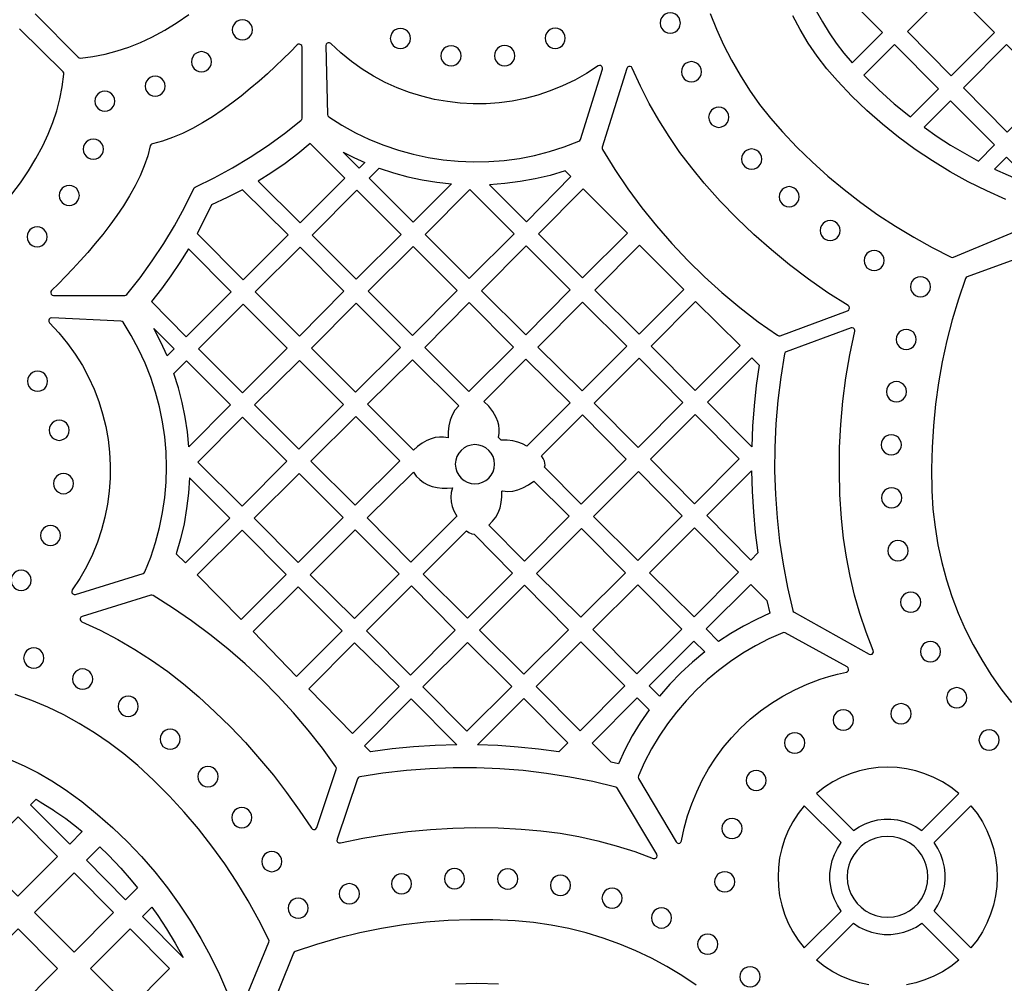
# Model space of a CAD drawing. Header units: millimetres. Extents: x -1176 to 822, y -1617 to -119.
# Tile 74 of 113: x 171 to 336, y -1050 to -889. Entities that reach past the tile are written whole.
import ezdxf

# ---------------------------------------------------------------- set-up
doc = ezdxf.new("R2010")
doc.units = ezdxf.units.MM
doc.layers.add('pattern', color=5, linetype='Continuous')

msp = doc.modelspace()

# ---------------------------------------------------------------- linework, layer by layer
at = {"layer": 'pattern'}
for points in [[(304.23, -887.17), (305.26, -889.03), (306.38, -890.83), (307.57, -892.56), (308.86, -894.24), (310.24, -895.87), (315.3, -890.79), (307.96, -883.43)], [(326.78, -898.03), (334, -890.79), (326.65, -883.43), (319.47, -890.63)], [(278.18, -889.21), (278.24, -889.66), (278.4, -890.06), (278.67, -890.4), (279.01, -890.67), (279.41, -890.84), (279.86, -890.9), (280.31, -890.84), (280.71, -890.67), (281.05, -890.4), (281.32, -890.06), (281.48, -889.66), (281.55, -889.21), (281.48, -888.76), (281.32, -888.36), (281.05, -888.02), (280.71, -887.76), (280.31, -887.58), (279.86, -887.52), (279.41, -887.58), (279.01, -887.76), (278.67, -888.02), (278.4, -888.36), (278.24, -888.76)], [(206.73, -890.35), (206.79, -890.8), (206.96, -891.2), (207.23, -891.54), (207.57, -891.81), (207.97, -891.98), (208.42, -892.04), (208.87, -891.98), (209.27, -891.81), (209.61, -891.54), (209.87, -891.2), (210.04, -890.8), (210.1, -890.35), (210.04, -889.9), (209.87, -889.5), (209.61, -889.16), (209.27, -888.9), (208.87, -888.73), (208.42, -888.67), (207.97, -888.73), (207.57, -888.9), (207.23, -889.16), (206.96, -889.5), (206.79, -889.9)], [(233.11, -891.78), (233.18, -892.23), (233.35, -892.63), (233.61, -892.97), (233.95, -893.24), (234.35, -893.41), (234.8, -893.47), (235.25, -893.41), (235.65, -893.24), (235.99, -892.97), (236.26, -892.63), (236.43, -892.23), (236.49, -891.78), (236.43, -891.33), (236.26, -890.93), (235.99, -890.59), (235.65, -890.33), (235.25, -890.16), (234.8, -890.1), (234.35, -890.16), (233.95, -890.33), (233.61, -890.59), (233.35, -890.93), (233.18, -891.33)], [(258.96, -891.76), (259.02, -892.21), (259.19, -892.61), (259.45, -892.96), (259.8, -893.22), (260.2, -893.39), (260.65, -893.45), (261.09, -893.39), (261.5, -893.22), (261.84, -892.96), (262.1, -892.61), (262.27, -892.21), (262.33, -891.76), (262.27, -891.32), (262.1, -890.91), (261.84, -890.57), (261.5, -890.31), (261.09, -890.14), (260.65, -890.08), (260.2, -890.14), (259.8, -890.31), (259.45, -890.57), (259.19, -890.91), (259.02, -891.32)], [(222.83, -904.86), (225.04, -906.26), (227.32, -907.52), (229.65, -908.63), (232.03, -909.61), (234.46, -910.43), (236.92, -911.12), (239.42, -911.66), (241.94, -912.05), (244.47, -912.3), (247.02, -912.4), (249.57, -912.35), (252.12, -912.16), (254.66, -911.81), (257.18, -911.32), (259.69, -910.67), (262.16, -909.88), (264.6, -908.93), (264.78, -908.82), (264.88, -908.63), (268.53, -896.92), (268.54, -896.67), (268.44, -896.46), (268.25, -896.33), (268.03, -896.29), (267.8, -896.38), (265.88, -897.63), (263.91, -898.75), (261.89, -899.72), (259.83, -900.56), (257.74, -901.25), (255.61, -901.82), (253.47, -902.24), (251.31, -902.53), (249.14, -902.69), (246.97, -902.7), (244.8, -902.59), (242.65, -902.34), (240.51, -901.96), (238.4, -901.45), (236.32, -900.8), (234.28, -900.03), (232.28, -899.12), (230.33, -898.08), (228.44, -896.91), (226.61, -895.62), (224.85, -894.19), (223.17, -892.64), (222.97, -892.52), (222.75, -892.51), (222.55, -892.59), (222.4, -892.76), (222.35, -892.99), (222.62, -904.47), (222.67, -904.7)], [(188.77, -934.69), (188.98, -934.65), (189.14, -934.51), (191.32, -931.75), (193.37, -928.93), (195.28, -926.03), (197.07, -923.06), (198.74, -919.99), (200.29, -916.84), (200.38, -916.7), (200.52, -916.61), (203.68, -915.06), (206.74, -913.39), (209.71, -911.6), (212.61, -909.69), (215.44, -907.65), (218.2, -905.47), (218.33, -905.31), (218.37, -905.1), (218.37, -893.22), (218.32, -892.99), (218.17, -892.83), (217.97, -892.75), (217.75, -892.76), (217.55, -892.88), (216.43, -894.01), (215.23, -895.2), (213.95, -896.42), (212.6, -897.67), (211.19, -898.92), (209.72, -900.17), (208.2, -901.41), (206.64, -902.61), (205.04, -903.77), (203.41, -904.86), (201.76, -905.88), (200.09, -906.81), (198.42, -907.64), (196.74, -908.35), (195.07, -908.93), (193.41, -909.36), (193.22, -909.42), (193.11, -909.54), (193.04, -909.72), (192.61, -911.39), (192.03, -913.06), (191.32, -914.74), (190.49, -916.41), (189.56, -918.08), (188.54, -919.73), (187.45, -921.35), (186.29, -922.95), (185.09, -924.51), (183.85, -926.03), (182.6, -927.5), (181.34, -928.91), (180.09, -930.26), (178.87, -931.54), (177.69, -932.74), (176.56, -933.86), (176.43, -934.06), (176.42, -934.28), (176.5, -934.48), (176.66, -934.62), (176.89, -934.68)], [(199.9, -895.68), (199.96, -896.13), (200.13, -896.53), (200.39, -896.87), (200.73, -897.14), (201.14, -897.31), (201.59, -897.37), (202.03, -897.31), (202.43, -897.14), (202.78, -896.87), (203.04, -896.53), (203.21, -896.13), (203.27, -895.68), (203.21, -895.23), (203.04, -894.83), (202.78, -894.49), (202.43, -894.22), (202.03, -894.05), (201.59, -893.99), (201.14, -894.05), (200.73, -894.22), (200.39, -894.49), (200.13, -894.83), (199.96, -895.23)], [(241.57, -894.68), (241.63, -895.13), (241.8, -895.53), (242.07, -895.88), (242.41, -896.14), (242.81, -896.31), (243.26, -896.37), (243.71, -896.31), (244.11, -896.14), (244.45, -895.88), (244.71, -895.53), (244.88, -895.13), (244.94, -894.68), (244.88, -894.23), (244.71, -893.83), (244.45, -893.49), (244.11, -893.23), (243.71, -893.06), (243.26, -893), (242.81, -893.06), (242.41, -893.23), (242.07, -893.49), (241.8, -893.83), (241.63, -894.23)], [(250.52, -894.67), (250.58, -895.12), (250.75, -895.52), (251.01, -895.86), (251.35, -896.13), (251.76, -896.29), (252.21, -896.36), (252.65, -896.29), (253.05, -896.13), (253.4, -895.86), (253.66, -895.52), (253.83, -895.12), (253.89, -894.67), (253.83, -894.22), (253.66, -893.82), (253.4, -893.48), (253.05, -893.21), (252.65, -893.04), (252.21, -892.98), (251.76, -893.04), (251.35, -893.21), (251.01, -893.48), (250.75, -893.82), (250.58, -894.22)], [(319.95, -904.9), (324.65, -900.18), (317.3, -892.81), (312.19, -897.94), (314.67, -900.38), (317.25, -902.69)], [(336.13, -907.41), (343.34, -900.18), (336, -892.81), (328.82, -900.01)], [(281.71, -897.34), (281.77, -897.79), (281.94, -898.19), (282.2, -898.53), (282.54, -898.8), (282.95, -898.97), (283.39, -899.03), (283.84, -898.97), (284.24, -898.8), (284.58, -898.53), (284.85, -898.19), (285.02, -897.79), (285.08, -897.34), (285.02, -896.89), (284.85, -896.49), (284.58, -896.15), (284.24, -895.89), (283.84, -895.72), (283.39, -895.66), (282.95, -895.72), (282.54, -895.89), (282.2, -896.15), (281.94, -896.49), (281.77, -896.89)], [(309.46, -937.25), (309.65, -937.13), (309.76, -936.95), (309.78, -936.75), (309.71, -936.55), (309.55, -936.39), (306.18, -934.23), (302.93, -931.96), (299.78, -929.59), (296.75, -927.1), (293.81, -924.5), (290.97, -921.78), (288.22, -918.93), (285.54, -915.95), (283.44, -913.41), (281.48, -910.82), (279.65, -908.16), (277.94, -905.43), (276.35, -902.62), (274.87, -899.73), (273.51, -896.73), (273.36, -896.54), (273.16, -896.45), (272.93, -896.46), (272.74, -896.57), (272.61, -896.78), (268.5, -909.94), (268.48, -910.14), (268.55, -910.33), (270.61, -913.66), (272.8, -916.9), (275.11, -920.04), (277.55, -923.09), (280.11, -926.03), (282.78, -928.87), (285.56, -931.6), (288.45, -934.22), (291.45, -936.72), (294.56, -939.1), (297.76, -941.35), (297.97, -941.44), (298.19, -941.41)], [(192.17, -899.76), (192.23, -900.2), (192.4, -900.61), (192.66, -900.95), (193, -901.21), (193.4, -901.38), (193.85, -901.44), (194.3, -901.38), (194.7, -901.21), (195.04, -900.95), (195.31, -900.61), (195.48, -900.2), (195.54, -899.76), (195.48, -899.31), (195.31, -898.9), (195.04, -898.56), (194.7, -898.3), (194.3, -898.13), (193.85, -898.07), (193.4, -898.13), (193, -898.3), (192.66, -898.56), (192.4, -898.9), (192.23, -899.31)], [(183.76, -902.26), (183.82, -902.71), (183.99, -903.11), (184.25, -903.45), (184.6, -903.71), (185, -903.88), (185.45, -903.94), (185.89, -903.88), (186.3, -903.71), (186.64, -903.45), (186.9, -903.11), (187.07, -902.71), (187.13, -902.26), (187.07, -901.81), (186.9, -901.41), (186.64, -901.07), (186.3, -900.8), (185.89, -900.63), (185.45, -900.57), (185, -900.63), (184.6, -900.8), (184.25, -901.07), (183.99, -901.41), (183.82, -901.81)], [(322.24, -906.62), (324.44, -908.15), (326.68, -909.59), (328.97, -910.96), (331.32, -912.25), (334, -909.56), (326.65, -902.19)], [(286.27, -904.95), (286.33, -905.4), (286.5, -905.8), (286.77, -906.14), (287.11, -906.4), (287.51, -906.57), (287.96, -906.63), (288.41, -906.57), (288.81, -906.4), (289.15, -906.14), (289.41, -905.8), (289.58, -905.4), (289.64, -904.95), (289.58, -904.5), (289.41, -904.1), (289.15, -903.76), (288.81, -903.49), (288.41, -903.32), (287.96, -903.26), (287.51, -903.32), (287.11, -903.49), (286.77, -903.76), (286.5, -904.1), (286.33, -904.5)], [(181.84, -910.27), (181.9, -910.72), (182.07, -911.12), (182.34, -911.46), (182.68, -911.72), (183.08, -911.89), (183.53, -911.95), (183.98, -911.89), (184.38, -911.72), (184.72, -911.46), (184.98, -911.12), (185.15, -910.72), (185.21, -910.27), (185.15, -909.82), (184.98, -909.42), (184.72, -909.08), (184.38, -908.81), (183.98, -908.64), (183.53, -908.58), (183.08, -908.64), (182.68, -908.81), (182.34, -909.08), (182.07, -909.42), (181.9, -909.82)], [(211.05, -915.6), (218.04, -922.59), (225.52, -915.11), (219.73, -909.32), (217.66, -911.03), (215.53, -912.65), (213.33, -914.17)], [(225.23, -910.77), (227.02, -911.66), (228.84, -912.48), (227.89, -913.43)], [(291.77, -911.93), (291.83, -912.38), (292, -912.78), (292.26, -913.12), (292.6, -913.38), (293, -913.55), (293.45, -913.61), (293.9, -913.55), (294.3, -913.38), (294.64, -913.12), (294.91, -912.78), (295.08, -912.38), (295.14, -911.93), (295.08, -911.48), (294.91, -911.08), (294.64, -910.74), (294.3, -910.47), (293.9, -910.3), (293.45, -910.24), (293, -910.3), (292.6, -910.47), (292.26, -910.74), (292, -911.08), (291.83, -911.48)], [(333.99, -913.59), (336.26, -914.63), (338.56, -915.6), (340.89, -916.49), (336, -911.58)], [(231.26, -913.42), (233.63, -914.21), (236.02, -914.87), (238.42, -915.4), (240.87, -915.8), (243.35, -916.08), (236.94, -922.48), (229.57, -915.12)], [(262.31, -913.9), (259.82, -914.64), (257.32, -915.24), (254.8, -915.69), (252.25, -916.02), (249.66, -916.2), (255.84, -922.38), (263.28, -914.86)], [(177.82, -918), (177.88, -918.45), (178.05, -918.85), (178.31, -919.19), (178.65, -919.46), (179.06, -919.63), (179.5, -919.69), (179.95, -919.63), (180.35, -919.46), (180.69, -919.19), (180.96, -918.85), (181.13, -918.45), (181.19, -918), (181.13, -917.55), (180.96, -917.15), (180.69, -916.81), (180.35, -916.55), (179.95, -916.38), (179.5, -916.32), (179.06, -916.38), (178.65, -916.55), (178.31, -916.81), (178.05, -917.15), (177.88, -917.55)], [(200.86, -924.33), (208.54, -932.08), (216.06, -924.57), (208.46, -917.06), (205.88, -918.36), (203.24, -919.54), (202.09, -921.95)], [(234.91, -924.5), (227.54, -917.14), (220.06, -924.62), (227.4, -931.95)], [(238.96, -924.5), (246.3, -931.84), (253.81, -924.4), (246.4, -916.99)], [(272.71, -924.3), (265.3, -916.89), (257.86, -924.4), (265.2, -931.74)], [(298.02, -918.22), (298.08, -918.67), (298.25, -919.07), (298.52, -919.41), (298.86, -919.67), (299.26, -919.84), (299.71, -919.91), (300.16, -919.84), (300.56, -919.67), (300.9, -919.41), (301.16, -919.07), (301.33, -918.67), (301.39, -918.22), (301.33, -917.77), (301.16, -917.37), (300.9, -917.03), (300.56, -916.76), (300.16, -916.59), (299.71, -916.53), (299.26, -916.59), (298.86, -916.76), (298.52, -917.03), (298.25, -917.37), (298.08, -917.77)], [(304.88, -923.86), (304.94, -924.3), (305.11, -924.71), (305.37, -925.05), (305.71, -925.31), (306.11, -925.48), (306.56, -925.54), (307.01, -925.48), (307.41, -925.31), (307.75, -925.05), (308.02, -924.71), (308.19, -924.3), (308.25, -923.86), (308.19, -923.41), (308.02, -923), (307.75, -922.66), (307.41, -922.4), (307.01, -922.23), (306.56, -922.17), (306.11, -922.23), (305.71, -922.4), (305.37, -922.66), (305.11, -923), (304.94, -923.41)], [(172.45, -924.91), (172.51, -925.36), (172.68, -925.76), (172.95, -926.1), (173.29, -926.37), (173.69, -926.54), (174.14, -926.6), (174.58, -926.54), (174.99, -926.37), (175.33, -926.1), (175.59, -925.76), (175.76, -925.36), (175.82, -924.91), (175.76, -924.46), (175.59, -924.06), (175.33, -923.72), (174.99, -923.45), (174.58, -923.28), (174.14, -923.22), (173.69, -923.28), (173.29, -923.45), (172.95, -923.72), (172.68, -924.06), (172.51, -924.46)], [(199.39, -926.91), (197.97, -929.2), (196.47, -931.43), (194.9, -933.6), (193.24, -935.73), (199.04, -941.58), (206.52, -934.11)], [(218.04, -926.64), (210.56, -934.11), (217.93, -941.48), (225.37, -933.97)], [(236.83, -941.38), (244.27, -933.87), (236.94, -926.53), (229.43, -933.97)], [(255.8, -926.39), (248.36, -933.9), (255.73, -941.27), (263.17, -933.76)], [(282.1, -933.68), (274.7, -926.28), (267.25, -933.82), (274.64, -941.14)], [(312.21, -928.87), (312.27, -929.31), (312.44, -929.72), (312.71, -930.06), (313.05, -930.32), (313.45, -930.49), (313.9, -930.55), (314.35, -930.49), (314.75, -930.32), (315.09, -930.06), (315.35, -929.72), (315.52, -929.31), (315.58, -928.87), (315.52, -928.42), (315.35, -928.01), (315.09, -927.67), (314.75, -927.41), (314.35, -927.24), (313.9, -927.18), (313.45, -927.24), (313.05, -927.41), (312.71, -927.67), (312.44, -928.01), (312.27, -928.42)], [(319.95, -933.24), (320.01, -933.69), (320.18, -934.1), (320.45, -934.44), (320.79, -934.7), (321.19, -934.87), (321.64, -934.93), (322.09, -934.87), (322.49, -934.7), (322.83, -934.44), (323.09, -934.1), (323.26, -933.69), (323.33, -933.24), (323.26, -932.8), (323.09, -932.39), (322.83, -932.05), (322.49, -931.79), (322.09, -931.62), (321.64, -931.56), (321.19, -931.62), (320.79, -931.79), (320.45, -932.05), (320.18, -932.39), (320.01, -932.8)], [(201.08, -943.59), (208.43, -950.94), (215.89, -943.49), (208.54, -936.14)], [(234.81, -943.4), (227.4, -935.99), (219.96, -943.5), (227.3, -950.84)], [(246.2, -950.74), (253.71, -943.3), (246.3, -935.89), (238.86, -943.4)], [(257.74, -943.31), (265.14, -950.63), (272.59, -943.18), (265.2, -935.79)], [(284, -950.57), (291.52, -943.06), (284.1, -935.72), (276.66, -943.16)], [(192.15, -980.82), (193.11, -978.4), (193.92, -975.94), (194.58, -973.46), (195.09, -970.95), (195.46, -968.42), (195.68, -965.88), (195.75, -963.34), (195.67, -960.8), (195.45, -958.28), (195.08, -955.77), (194.57, -953.28), (193.91, -950.82), (193.12, -948.39), (192.17, -946.01), (191.09, -943.68), (189.86, -941.4), (188.5, -939.18), (188.34, -939.02), (188.12, -938.96), (176.58, -938.45), (176.34, -938.49), (176.17, -938.64), (176.08, -938.84), (176.09, -939.06), (176.22, -939.27), (177.78, -940.94), (179.21, -942.69), (180.51, -944.52), (181.69, -946.41), (182.73, -948.35), (183.64, -950.35), (184.43, -952.39), (185.08, -954.47), (185.59, -956.58), (185.98, -958.72), (186.23, -960.87), (186.34, -963.04), (186.33, -965.21), (186.17, -967.38), (185.88, -969.54), (185.46, -971.68), (184.9, -973.81), (184.2, -975.9), (183.36, -977.96), (182.38, -979.98), (181.27, -981.95), (180.01, -983.86), (179.92, -984.09), (179.96, -984.32), (180.09, -984.5), (180.3, -984.61), (180.55, -984.6), (191.85, -981.09), (192.03, -980.99)], [(193.61, -940.21), (197.01, -943.61), (195.84, -944.78), (194.79, -942.47)], [(308.46, -971.91), (308.2, -967.94), (308.1, -964), (308.14, -960.1), (308.34, -956.21), (308.69, -952.33), (309.2, -948.46), (309.86, -944.58), (310.67, -940.68), (310.68, -940.47), (310.59, -940.28), (310.44, -940.15), (310.25, -940.09), (310.04, -940.12), (299.24, -944.1), (299.03, -944.23), (298.93, -944.46), (298.3, -948.35), (297.82, -952.24), (297.49, -956.15), (297.31, -960.07), (297.28, -963.98), (297.41, -967.9), (297.69, -971.8), (298.12, -975.7), (298.7, -979.58), (299.43, -983.44), (300.32, -987.27), (300.4, -987.45), (300.55, -987.57), (313.08, -994.57), (313.32, -994.64), (313.55, -994.58), (313.71, -994.43), (313.8, -994.22), (313.76, -993.97), (312.58, -990.9), (311.54, -987.81), (310.64, -984.71), (309.89, -981.58), (309.27, -978.4), (308.8, -975.19)], [(317.57, -942.04), (317.63, -942.49), (317.8, -942.89), (318.07, -943.23), (318.41, -943.49), (318.81, -943.66), (319.26, -943.72), (319.71, -943.66), (320.11, -943.49), (320.45, -943.23), (320.71, -942.89), (320.88, -942.49), (320.94, -942.04), (320.88, -941.59), (320.71, -941.19), (320.45, -940.85), (320.11, -940.58), (319.71, -940.41), (319.26, -940.35), (318.81, -940.41), (318.41, -940.58), (318.07, -940.85), (317.8, -941.19), (317.63, -941.59)], [(255.89, -959.88), (255.16, -959.46), (254.4, -959.16), (253.58, -958.97), (252.62, -958.86), (251.65, -958.86), (251.16, -958.38), (251.28, -957.68), (251.3, -957.02), (251.23, -956.37), (251.05, -955.73), (250.78, -955.07), (250.22, -954.09), (249.54, -953.2), (248.74, -952.4), (255.77, -945.31), (263.15, -952.62)], [(281.97, -952.59), (274.64, -945.18), (267.16, -952.66), (274.5, -960.07)], [(293.46, -959.94), (286.1, -952.51), (293.49, -945.13), (294.7, -946.35), (294.22, -949.74), (293.86, -953.12), (293.6, -956.52)], [(196.97, -947.74), (199.08, -945.63), (206.41, -952.97), (199.48, -959.97), (199.23, -957.46), (198.86, -954.99), (198.36, -952.55), (197.73, -950.14)], [(210.44, -952.95), (217.84, -960.34), (225.29, -952.88), (217.93, -945.53)], [(236.96, -960.5), (229.32, -952.87), (236.83, -945.43), (244.53, -953.12), (243.91, -953.87), (243.43, -954.66), (243.09, -955.51), (242.87, -956.46), (242.76, -957.46), (242.76, -958.47), (242.02, -958.36), (241.31, -958.34), (240.62, -958.43), (239.93, -958.62), (239.24, -958.91), (238.42, -959.36), (237.66, -959.89)], [(172.53, -949.02), (172.59, -949.46), (172.76, -949.87), (173.03, -950.21), (173.37, -950.47), (173.77, -950.64), (174.22, -950.7), (174.67, -950.64), (175.07, -950.47), (175.41, -950.21), (175.67, -949.87), (175.84, -949.46), (175.9, -949.02), (175.84, -948.57), (175.67, -948.17), (175.41, -947.82), (175.07, -947.56), (174.67, -947.39), (174.22, -947.33), (173.77, -947.39), (173.37, -947.56), (173.03, -947.82), (172.76, -948.17), (172.59, -948.57)], [(315.94, -950.76), (316, -951.21), (316.17, -951.61), (316.43, -951.95), (316.77, -952.22), (317.18, -952.39), (317.62, -952.45), (318.07, -952.39), (318.47, -952.22), (318.82, -951.95), (319.08, -951.61), (319.25, -951.21), (319.31, -950.76), (319.25, -950.31), (319.08, -949.91), (318.82, -949.57), (318.47, -949.31), (318.07, -949.14), (317.62, -949.08), (317.18, -949.14), (316.77, -949.31), (316.43, -949.57), (316.17, -949.91), (316, -950.31)], [(208.44, -954.99), (201, -962.5), (208.37, -969.87), (215.82, -962.37)], [(227.33, -954.92), (219.84, -962.34), (227.22, -969.71), (234.71, -962.3)], [(258.87, -963.36), (258.95, -963.02), (258.94, -962.69), (258.84, -962.35), (258.63, -961.89), (258.35, -961.46), (265.18, -954.64), (272.52, -962.05), (265, -969.56)], [(283.89, -969.46), (291.37, -961.99), (284.03, -954.58), (276.56, -962.05)], [(176.14, -957.2), (176.2, -957.65), (176.37, -958.05), (176.63, -958.39), (176.97, -958.65), (177.38, -958.82), (177.83, -958.89), (178.27, -958.82), (178.67, -958.65), (179.02, -958.39), (179.28, -958.05), (179.45, -957.65), (179.51, -957.2), (179.45, -956.75), (179.28, -956.35), (179.02, -956.01), (178.67, -955.74), (178.27, -955.57), (177.83, -955.51), (177.38, -955.57), (176.97, -955.74), (176.63, -956.01), (176.37, -956.35), (176.2, -956.75)], [(315.08, -959.62), (315.14, -960.07), (315.31, -960.48), (315.57, -960.82), (315.91, -961.08), (316.32, -961.25), (316.77, -961.31), (317.21, -961.25), (317.62, -961.08), (317.96, -960.82), (318.22, -960.48), (318.39, -960.07), (318.45, -959.62), (318.39, -959.18), (318.22, -958.77), (317.96, -958.43), (317.62, -958.17), (317.21, -958), (316.77, -957.94), (316.32, -958), (315.91, -958.17), (315.57, -958.43), (315.31, -958.77), (315.14, -959.18)], [(243.97, -962.87), (244.04, -963.53), (244.23, -964.14), (244.53, -964.7), (244.93, -965.19), (245.42, -965.59), (245.97, -965.89), (246.59, -966.08), (247.25, -966.14), (247.91, -966.08), (248.52, -965.89), (249.08, -965.59), (249.57, -965.19), (249.97, -964.7), (250.27, -964.14), (250.46, -963.53), (250.52, -962.87), (250.46, -962.21), (250.27, -961.6), (249.97, -961.04), (249.57, -960.56), (249.08, -960.16), (248.52, -959.85), (247.91, -959.66), (247.25, -959.6), (246.59, -959.66), (245.97, -959.85), (245.42, -960.16), (244.93, -960.56), (244.53, -961.04), (244.23, -961.6), (244.04, -962.21)], [(176.87, -966.11), (176.93, -966.55), (177.1, -966.96), (177.36, -967.3), (177.7, -967.56), (178.11, -967.73), (178.55, -967.79), (179, -967.73), (179.4, -967.56), (179.74, -967.3), (180.01, -966.96), (180.18, -966.55), (180.24, -966.11), (180.18, -965.66), (180.01, -965.25), (179.74, -964.91), (179.4, -964.65), (179, -964.48), (178.55, -964.42), (178.11, -964.48), (177.7, -964.65), (177.36, -964.91), (177.1, -965.25), (176.93, -965.66)], [(210.38, -971.85), (217.75, -979.29), (225.22, -971.76), (217.88, -964.43)], [(243.49, -966.82), (243.29, -967.59), (243.21, -968.37), (243.26, -969.16), (243.43, -969.93), (243.72, -970.67), (244.21, -971.55), (236.56, -979.2), (229.25, -971.82), (236.96, -964.19), (237.45, -964.84), (238.02, -965.42), (238.66, -965.9), (239.37, -966.29), (240.12, -966.59), (240.92, -966.77), (241.78, -966.87), (242.63, -966.89)], [(267.02, -971.59), (274.43, -978.93), (281.87, -971.49), (274.53, -964.08)], [(293.43, -963.98), (293.53, -967.42), (293.74, -970.84), (294.06, -974.25), (294.5, -977.66), (293.3, -978.86), (285.96, -971.45)], [(197.37, -977.83), (198.89, -979.35), (206.31, -971.86), (199.57, -965.12), (199.4, -967.72), (199.11, -970.28), (198.67, -972.81), (198.09, -975.33)], [(255.26, -966.83), (256.19, -966.31), (257.06, -965.67), (263, -971.56), (255.5, -979.06), (249.54, -973.03), (250.19, -972.39), (250.72, -971.71), (251.13, -970.98), (251.43, -970.17), (251.63, -969.28), (251.73, -968.34), (251.74, -967.39), (251.84, -967.29), (252.74, -967.4), (253.59, -967.36), (254.42, -967.17)], [(315.14, -968.47), (315.2, -968.92), (315.37, -969.33), (315.63, -969.67), (315.97, -969.93), (316.37, -970.1), (316.82, -970.16), (317.27, -970.1), (317.67, -969.93), (318.01, -969.67), (318.28, -969.33), (318.45, -968.92), (318.51, -968.47), (318.45, -968.03), (318.28, -967.62), (318.01, -967.28), (317.67, -967.02), (317.27, -966.85), (316.82, -966.79), (316.37, -966.85), (315.97, -967.02), (315.63, -967.28), (315.37, -967.62), (315.2, -968.03)], [(174.68, -974.77), (174.74, -975.22), (174.91, -975.62), (175.18, -975.96), (175.52, -976.23), (175.92, -976.4), (176.37, -976.46), (176.82, -976.4), (177.22, -976.23), (177.56, -975.96), (177.82, -975.62), (177.99, -975.22), (178.05, -974.77), (177.99, -974.32), (177.82, -973.92), (177.56, -973.58), (177.22, -973.32), (176.82, -973.15), (176.37, -973.09), (175.92, -973.15), (175.52, -973.32), (175.18, -973.58), (174.91, -973.92), (174.74, -974.32)], [(208.23, -988.77), (215.73, -981.28), (208.36, -973.9), (200.89, -981.36)], [(227.25, -973.81), (219.74, -981.31), (227.13, -988.63), (234.57, -981.19)], [(245.83, -973.98), (246.25, -974.26), (246.7, -974.47), (247.09, -974.56), (253.51, -981.04), (245.98, -988.57), (238.58, -981.23)], [(264.93, -988.42), (272.37, -980.99), (265.03, -973.58), (257.52, -981.09)], [(283.83, -988.32), (291.27, -980.89), (283.93, -973.47), (276.42, -980.99)], [(316.2, -977.31), (316.26, -977.75), (316.43, -978.16), (316.69, -978.5), (317.03, -978.76), (317.43, -978.93), (317.88, -978.99), (318.33, -978.93), (318.73, -978.76), (319.07, -978.5), (319.34, -978.16), (319.51, -977.75), (319.57, -977.31), (319.51, -976.86), (319.34, -976.46), (319.07, -976.11), (318.73, -975.85), (318.33, -975.68), (317.88, -975.62), (317.43, -975.68), (317.03, -975.85), (316.69, -976.11), (316.43, -976.46), (316.26, -976.86)], [(169.79, -982.25), (169.85, -982.7), (170.02, -983.1), (170.28, -983.44), (170.62, -983.7), (171.03, -983.87), (171.47, -983.93), (171.92, -983.87), (172.32, -983.7), (172.66, -983.44), (172.93, -983.1), (173.1, -982.7), (173.16, -982.25), (173.1, -981.8), (172.93, -981.4), (172.66, -981.06), (172.32, -980.79), (171.92, -980.62), (171.47, -980.56), (171.03, -980.62), (170.62, -980.79), (170.28, -981.06), (170.02, -981.4), (169.85, -981.8)], [(262.87, -990.49), (255.53, -983.08), (248.02, -990.59), (255.43, -997.93)], [(266.95, -990.45), (274.29, -997.86), (281.77, -990.39), (274.43, -982.98)], [(296.47, -987.75), (294.24, -988.77), (292.08, -989.89), (289.99, -991.12), (287.94, -992.47), (285.87, -990.37), (293.3, -982.94), (295.97, -985.63)], [(201.14, -1001.71), (203.83, -1004.18), (206.42, -1006.73), (208.91, -1009.34), (211.29, -1012.03), (213.59, -1014.8), (215.8, -1017.65), (217.92, -1020.6), (219.95, -1023.64), (220.11, -1023.79), (220.31, -1023.86), (220.52, -1023.83), (220.7, -1023.72), (220.82, -1023.53), (224.1, -1013.82), (224.13, -1013.6), (224.04, -1013.39), (221.79, -1010.28), (219.42, -1007.27), (216.94, -1004.35), (214.35, -1001.52), (211.66, -998.8), (208.87, -996.19), (205.98, -993.68), (202.99, -991.28), (199.92, -989), (196.75, -986.83), (193.5, -984.78), (193.31, -984.71), (193.11, -984.74), (181.66, -988.29), (181.45, -988.41), (181.34, -988.61), (181.33, -988.83), (181.42, -989.04), (181.61, -989.18), (184.67, -990.6), (187.62, -992.14), (190.48, -993.79), (193.25, -995.57), (195.95, -997.48), (198.57, -999.52)], [(210.24, -990.81), (217.47, -998.28), (225.08, -990.67), (217.73, -983.32)], [(229.15, -990.66), (236.49, -998.06), (243.97, -990.59), (236.63, -983.18)], [(318.32, -985.91), (318.38, -986.36), (318.55, -986.76), (318.81, -987.1), (319.15, -987.36), (319.56, -987.53), (320.01, -987.59), (320.45, -987.53), (320.86, -987.36), (321.2, -987.1), (321.46, -986.76), (321.63, -986.36), (321.69, -985.91), (321.63, -985.46), (321.46, -985.06), (321.2, -984.71), (320.86, -984.45), (320.45, -984.28), (320.01, -984.22), (319.56, -984.28), (319.15, -984.45), (318.81, -984.71), (318.55, -985.06), (318.38, -985.46)], [(298.64, -991.01), (296.34, -992.03), (294.12, -993.17), (291.97, -994.43), (289.9, -995.8), (287.91, -997.29), (286.01, -998.88), (284.21, -1000.57), (282.5, -1002.36), (280.89, -1004.24), (279.39, -1006.21), (278, -1008.27), (276.72, -1010.41), (275.56, -1012.62), (274.53, -1014.91), (274.48, -1015.13), (274.56, -1015.34), (280.86, -1025.93), (281.03, -1026.1), (281.25, -1026.16), (281.47, -1026.12), (281.65, -1025.99), (281.75, -1025.77), (282.19, -1023.65), (282.76, -1021.57), (283.45, -1019.54), (284.27, -1017.55), (285.21, -1015.61), (286.26, -1013.73), (287.43, -1011.92), (288.72, -1010.18), (290.11, -1008.52), (291.61, -1006.94), (293.22, -1005.45), (294.93, -1004.06), (296.74, -1002.76), (298.64, -1001.58), (300.65, -1000.51), (302.74, -999.56), (304.89, -998.76), (306.34, -998.3), (307.79, -997.91), (309.26, -997.58), (309.48, -997.48), (309.61, -997.29), (309.64, -997.07), (309.57, -996.86), (309.39, -996.69), (299.06, -991.04), (298.85, -990.97)], [(226.8, -1007.85), (219.52, -1000.38), (227.12, -992.69), (234.57, -999.99)], [(245.89, -1007.46), (253.4, -999.95), (245.99, -992.61), (238.55, -1000.05)], [(272.3, -999.85), (264.9, -992.51), (257.45, -999.95), (264.79, -1007.36)], [(285.61, -994.19), (283.57, -995.9), (281.63, -997.69), (279.8, -999.59), (278.07, -1001.61), (276.34, -999.89), (283.82, -992.42)], [(321.62, -994.16), (321.68, -994.61), (321.85, -995.01), (322.11, -995.35), (322.45, -995.62), (322.85, -995.79), (323.3, -995.85), (323.75, -995.79), (324.15, -995.62), (324.49, -995.35), (324.76, -995.01), (324.93, -994.61), (324.99, -994.16), (324.93, -993.71), (324.76, -993.31), (324.49, -992.97), (324.15, -992.7), (323.75, -992.53), (323.3, -992.47), (322.85, -992.53), (322.45, -992.7), (322.11, -992.97), (321.85, -993.31), (321.68, -993.71)], [(171.89, -995.23), (171.95, -995.68), (172.12, -996.08), (172.39, -996.42), (172.73, -996.69), (173.13, -996.85), (173.58, -996.92), (174.03, -996.85), (174.43, -996.69), (174.77, -996.42), (175.03, -996.08), (175.2, -995.68), (175.26, -995.23), (175.2, -994.78), (175.03, -994.38), (174.77, -994.04), (174.43, -993.77), (174.03, -993.6), (173.58, -993.54), (173.13, -993.6), (172.73, -993.77), (172.39, -994.04), (172.12, -994.38), (171.95, -994.78)], [(180.05, -998.74), (180.11, -999.18), (180.28, -999.59), (180.55, -999.93), (180.89, -1000.19), (181.29, -1000.36), (181.74, -1000.42), (182.19, -1000.36), (182.59, -1000.19), (182.93, -999.93), (183.19, -999.59), (183.36, -999.18), (183.42, -998.74), (183.36, -998.29), (183.19, -997.89), (182.93, -997.54), (182.59, -997.28), (182.19, -997.11), (181.74, -997.05), (181.29, -997.11), (180.89, -997.28), (180.55, -997.54), (180.28, -997.89), (180.11, -998.29)], [(326, -1001.85), (326.07, -1002.3), (326.23, -1002.71), (326.5, -1003.05), (326.84, -1003.31), (327.24, -1003.48), (327.69, -1003.54), (328.14, -1003.48), (328.54, -1003.31), (328.88, -1003.05), (329.15, -1002.71), (329.32, -1002.3), (329.38, -1001.85), (329.32, -1001.41), (329.15, -1001), (328.88, -1000.66), (328.54, -1000.4), (328.14, -1000.23), (327.69, -1000.17), (327.24, -1000.23), (326.84, -1000.4), (326.5, -1000.66), (326.23, -1001), (326.07, -1001.41)], [(187.66, -1003.3), (187.72, -1003.74), (187.89, -1004.15), (188.16, -1004.49), (188.5, -1004.75), (188.9, -1004.92), (189.35, -1004.98), (189.8, -1004.92), (190.2, -1004.75), (190.54, -1004.49), (190.8, -1004.15), (190.97, -1003.74), (191.03, -1003.3), (190.97, -1002.85), (190.8, -1002.44), (190.54, -1002.1), (190.2, -1001.84), (189.8, -1001.67), (189.35, -1001.61), (188.9, -1001.67), (188.5, -1001.84), (188.16, -1002.1), (187.89, -1002.44), (187.72, -1002.85)], [(244.2, -1009.7), (240.59, -1009.81), (236.99, -1010.04), (233.41, -1010.4), (229.83, -1010.88), (228.83, -1009.87), (236.59, -1002.02)], [(261.26, -1010.89), (257.88, -1010.43), (254.49, -1010.08), (251.09, -1009.84), (247.68, -1009.72), (255.42, -1001.98), (262.76, -1009.39)], [(271.2, -1012.89), (269.97, -1012.59), (266.82, -1009.41), (274.34, -1001.89), (276.34, -1003.87), (274.86, -1006.02), (273.52, -1008.24), (272.3, -1010.53)], [(316.71, -1004.52), (316.77, -1004.97), (316.94, -1005.37), (317.2, -1005.71), (317.54, -1005.98), (317.94, -1006.15), (318.39, -1006.21), (318.84, -1006.15), (319.24, -1005.98), (319.58, -1005.71), (319.85, -1005.37), (320.02, -1004.97), (320.08, -1004.52), (320.02, -1004.07), (319.85, -1003.67), (319.58, -1003.33), (319.24, -1003.07), (318.84, -1002.9), (318.39, -1002.83), (317.94, -1002.9), (317.54, -1003.07), (317.2, -1003.33), (316.94, -1003.67), (316.77, -1004.07)], [(307.08, -1005.57), (307.14, -1006.02), (307.31, -1006.42), (307.57, -1006.76), (307.91, -1007.02), (308.31, -1007.19), (308.76, -1007.25), (309.21, -1007.19), (309.61, -1007.02), (309.95, -1006.76), (310.22, -1006.42), (310.38, -1006.02), (310.45, -1005.57), (310.38, -1005.12), (310.22, -1004.72), (309.95, -1004.38), (309.61, -1004.11), (309.21, -1003.94), (308.76, -1003.88), (308.31, -1003.94), (307.91, -1004.11), (307.57, -1004.38), (307.31, -1004.72), (307.14, -1005.12)], [(194.66, -1008.78), (194.72, -1009.23), (194.89, -1009.63), (195.15, -1009.97), (195.5, -1010.23), (195.9, -1010.4), (196.35, -1010.46), (196.79, -1010.4), (197.2, -1010.23), (197.54, -1009.97), (197.8, -1009.63), (197.97, -1009.23), (198.03, -1008.78), (197.97, -1008.33), (197.8, -1007.93), (197.54, -1007.59), (197.2, -1007.32), (196.79, -1007.15), (196.35, -1007.09), (195.9, -1007.15), (195.5, -1007.32), (195.15, -1007.59), (194.89, -1007.93), (194.72, -1008.33)], [(298.95, -1009.4), (299.01, -1009.85), (299.18, -1010.25), (299.45, -1010.59), (299.79, -1010.86), (300.19, -1011.03), (300.64, -1011.09), (301.09, -1011.03), (301.49, -1010.86), (301.83, -1010.59), (302.09, -1010.25), (302.26, -1009.85), (302.32, -1009.4), (302.26, -1008.95), (302.09, -1008.55), (301.83, -1008.21), (301.49, -1007.94), (301.09, -1007.77), (300.64, -1007.71), (300.19, -1007.77), (299.79, -1007.94), (299.45, -1008.21), (299.18, -1008.55), (299.01, -1008.95)], [(331.41, -1008.91), (331.47, -1009.35), (331.64, -1009.76), (331.9, -1010.1), (332.24, -1010.36), (332.64, -1010.53), (333.09, -1010.59), (333.54, -1010.53), (333.94, -1010.36), (334.28, -1010.1), (334.55, -1009.76), (334.72, -1009.35), (334.78, -1008.91), (334.72, -1008.46), (334.55, -1008.06), (334.28, -1007.71), (333.94, -1007.45), (333.54, -1007.28), (333.09, -1007.22), (332.64, -1007.28), (332.24, -1007.45), (331.9, -1007.71), (331.64, -1008.06), (331.47, -1008.46)], [(200.99, -1015.02), (201.05, -1015.47), (201.22, -1015.87), (201.48, -1016.21), (201.82, -1016.48), (202.22, -1016.65), (202.67, -1016.71), (203.12, -1016.65), (203.52, -1016.48), (203.86, -1016.21), (204.13, -1015.87), (204.3, -1015.47), (204.36, -1015.02), (204.3, -1014.57), (204.13, -1014.17), (203.86, -1013.83), (203.52, -1013.56), (203.12, -1013.39), (202.67, -1013.33), (202.22, -1013.39), (201.82, -1013.56), (201.48, -1013.83), (201.22, -1014.17), (201.05, -1014.57)], [(224.79, -1026.09), (228.55, -1025.32), (232.3, -1024.69), (236.05, -1024.2), (239.8, -1023.84), (243.56, -1023.62), (247.34, -1023.54), (251.14, -1023.59), (254.97, -1023.78), (258.24, -1024.06), (261.45, -1024.48), (264.61, -1025.04), (267.74, -1025.74), (270.85, -1026.57), (273.94, -1027.55), (277.01, -1028.68), (277.26, -1028.71), (277.47, -1028.62), (277.62, -1028.45), (277.67, -1028.22), (277.6, -1027.98), (271.04, -1016.98), (270.92, -1016.83), (270.75, -1016.76), (266.93, -1015.85), (263.08, -1015.09), (259.21, -1014.48), (255.32, -1014.02), (251.42, -1013.72), (247.51, -1013.57), (243.6, -1013.56), (239.69, -1013.72), (235.79, -1014.02), (231.89, -1014.47), (228.01, -1015.08), (227.84, -1015.13), (227.72, -1015.24), (227.64, -1015.4), (224.23, -1025.47), (224.21, -1025.73), (224.32, -1025.94), (224.53, -1026.08)], [(292.52, -1015.67), (292.58, -1016.12), (292.75, -1016.52), (293.01, -1016.86), (293.36, -1017.12), (293.76, -1017.29), (294.21, -1017.35), (294.65, -1017.29), (295.06, -1017.12), (295.4, -1016.86), (295.66, -1016.52), (295.83, -1016.12), (295.89, -1015.67), (295.83, -1015.22), (295.66, -1014.82), (295.4, -1014.47), (295.06, -1014.21), (294.65, -1014.04), (294.21, -1013.98), (293.76, -1014.04), (293.36, -1014.21), (293.01, -1014.47), (292.75, -1014.82), (292.58, -1015.22)], [(328.03, -1017.83), (326.71, -1016.81), (325.32, -1015.92), (323.88, -1015.17), (322.39, -1014.55), (320.86, -1014.07), (319.31, -1013.73), (317.73, -1013.52), (316.15, -1013.46), (314.57, -1013.52), (312.99, -1013.73), (311.44, -1014.07), (309.91, -1014.55), (308.42, -1015.17), (306.98, -1015.92), (305.59, -1016.81), (304.27, -1017.83), (310.44, -1024), (311.39, -1023.38), (312.4, -1022.88), (313.44, -1022.51), (314.51, -1022.26), (315.6, -1022.14), (316.7, -1022.14), (317.78, -1022.26), (318.86, -1022.51), (319.9, -1022.88), (320.9, -1023.38), (321.86, -1024)], [(181.67, -1024.19), (179.58, -1026.28), (173.06, -1019.71), (173.98, -1018.8), (174.66, -1019.21), (175.56, -1019.77), (176.53, -1020.41), (176.8, -1020.59), (177.09, -1020.79), (178.91, -1022.04), (180.7, -1023.4)], [(206.63, -1021.87), (206.69, -1022.32), (206.86, -1022.72), (207.12, -1023.06), (207.46, -1023.33), (207.87, -1023.5), (208.31, -1023.56), (208.76, -1023.5), (209.16, -1023.33), (209.5, -1023.06), (209.77, -1022.72), (209.94, -1022.32), (210, -1021.87), (209.94, -1021.42), (209.77, -1021.02), (209.5, -1020.68), (209.16, -1020.42), (208.76, -1020.25), (208.31, -1020.19), (207.87, -1020.25), (207.46, -1020.42), (207.12, -1020.68), (206.86, -1021.02), (206.69, -1021.42)], [(302.23, -1043.63), (308.39, -1037.46), (307.77, -1036.51), (307.28, -1035.5), (306.91, -1034.46), (306.66, -1033.39), (306.53, -1032.3), (306.53, -1031.21), (306.66, -1030.12), (306.91, -1029.05), (307.28, -1028), (307.77, -1027), (308.39, -1026.04), (302.23, -1019.88), (301.2, -1021.2), (300.31, -1022.58), (299.56, -1024.02), (298.94, -1025.51), (298.47, -1027.04), (298.12, -1028.59), (297.92, -1030.17), (297.85, -1031.75), (297.92, -1033.34), (298.12, -1034.91), (298.47, -1036.47), (298.94, -1037.99), (299.56, -1039.48), (300.31, -1040.92), (301.2, -1042.31)], [(323.9, -1037.46), (324.52, -1036.51), (325.02, -1035.5), (325.39, -1034.46), (325.64, -1033.39), (325.76, -1032.3), (325.76, -1031.21), (325.64, -1030.12), (325.39, -1029.05), (325.02, -1028), (324.52, -1027), (323.9, -1026.04), (330.07, -1019.88), (331.09, -1021.19), (331.98, -1022.58), (332.74, -1024.02), (333.35, -1025.51), (333.83, -1027.04), (334.17, -1028.59), (334.38, -1030.17), (334.45, -1031.75), (334.38, -1033.34), (334.17, -1034.91), (333.83, -1036.47), (333.35, -1037.99), (332.74, -1039.48), (331.98, -1040.92), (331.09, -1042.31), (330.07, -1043.63)], [(170.92, -1034.96), (164.35, -1028.33), (170.96, -1021.73), (177.53, -1028.36)], [(288.48, -1023.69), (288.54, -1024.14), (288.71, -1024.54), (288.97, -1024.88), (289.31, -1025.14), (289.72, -1025.31), (290.17, -1025.37), (290.61, -1025.31), (291.01, -1025.14), (291.36, -1024.88), (291.62, -1024.54), (291.79, -1024.14), (291.85, -1023.69), (291.79, -1023.24), (291.62, -1022.84), (291.36, -1022.5), (291.01, -1022.23), (290.61, -1022.06), (290.17, -1022), (289.72, -1022.06), (289.31, -1022.23), (288.97, -1022.5), (288.71, -1022.84), (288.54, -1023.24)], [(309.41, -1031.75), (309.48, -1032.75), (309.69, -1033.7), (310.03, -1034.6), (310.49, -1035.42), (311.06, -1036.18), (311.73, -1036.84), (312.48, -1037.41), (313.31, -1037.87), (314.2, -1038.21), (315.15, -1038.42), (316.15, -1038.49), (317.15, -1038.42), (318.1, -1038.21), (318.99, -1037.87), (319.82, -1037.41), (320.57, -1036.84), (321.24, -1036.18), (321.8, -1035.42), (322.26, -1034.6), (322.6, -1033.7), (322.82, -1032.75), (322.89, -1031.75), (322.82, -1030.76), (322.6, -1029.81), (322.26, -1028.91), (321.8, -1028.08), (321.24, -1027.33), (320.57, -1026.66), (319.82, -1026.1), (318.99, -1025.64), (318.1, -1025.3), (317.15, -1025.08), (316.15, -1025.01), (315.15, -1025.08), (314.2, -1025.3), (313.31, -1025.64), (312.48, -1026.1), (311.73, -1026.66), (311.06, -1027.33), (310.49, -1028.08), (310.03, -1028.91), (309.69, -1029.81), (309.48, -1030.76)], [(182.36, -1028.99), (184.59, -1026.76), (186.04, -1028.14), (186.06, -1028.16), (188.09, -1030.3), (189.85, -1032.32), (190.89, -1033.61), (188.91, -1035.61)], [(211.64, -1029.21), (211.7, -1029.66), (211.87, -1030.06), (212.13, -1030.4), (212.47, -1030.66), (212.87, -1030.83), (213.32, -1030.89), (213.77, -1030.83), (214.17, -1030.66), (214.51, -1030.4), (214.78, -1030.06), (214.95, -1029.66), (215.01, -1029.21), (214.95, -1028.76), (214.78, -1028.36), (214.51, -1028.02), (214.17, -1027.75), (213.77, -1027.58), (213.32, -1027.52), (212.87, -1027.58), (212.47, -1027.75), (212.13, -1028.02), (211.87, -1028.36), (211.7, -1028.76)], [(242.14, -1032.07), (242.2, -1032.51), (242.37, -1032.92), (242.64, -1033.26), (242.98, -1033.52), (243.38, -1033.69), (243.83, -1033.75), (244.27, -1033.69), (244.68, -1033.52), (245.02, -1033.26), (245.28, -1032.92), (245.45, -1032.51), (245.51, -1032.07), (245.45, -1031.62), (245.28, -1031.22), (245.02, -1030.88), (244.68, -1030.61), (244.27, -1030.44), (243.83, -1030.38), (243.38, -1030.44), (242.98, -1030.61), (242.64, -1030.88), (242.37, -1031.22), (242.2, -1031.62)], [(251.03, -1032.1), (251.09, -1032.55), (251.26, -1032.95), (251.53, -1033.29), (251.87, -1033.56), (252.27, -1033.73), (252.72, -1033.79), (253.17, -1033.73), (253.57, -1033.56), (253.91, -1033.29), (254.17, -1032.95), (254.34, -1032.55), (254.4, -1032.1), (254.34, -1031.65), (254.17, -1031.25), (253.91, -1030.91), (253.57, -1030.65), (253.17, -1030.48), (252.72, -1030.42), (252.27, -1030.48), (251.87, -1030.65), (251.53, -1030.91), (251.26, -1031.25), (251.09, -1031.65)], [(180.31, -1031.08), (186.88, -1037.71), (180.31, -1044.35), (173.7, -1037.68)], [(233.31, -1032.92), (233.37, -1033.37), (233.54, -1033.77), (233.8, -1034.11), (234.14, -1034.38), (234.55, -1034.55), (234.99, -1034.61), (235.44, -1034.55), (235.84, -1034.38), (236.18, -1034.11), (236.45, -1033.77), (236.62, -1033.37), (236.68, -1032.92), (236.62, -1032.48), (236.45, -1032.07), (236.18, -1031.73), (235.84, -1031.47), (235.44, -1031.3), (234.99, -1031.24), (234.55, -1031.3), (234.14, -1031.47), (233.8, -1031.73), (233.54, -1032.07), (233.37, -1032.48)], [(259.84, -1033.17), (259.9, -1033.62), (260.07, -1034.02), (260.33, -1034.36), (260.68, -1034.63), (261.08, -1034.8), (261.53, -1034.86), (261.97, -1034.8), (262.38, -1034.63), (262.72, -1034.36), (262.98, -1034.02), (263.15, -1033.62), (263.21, -1033.17), (263.15, -1032.72), (262.98, -1032.32), (262.72, -1031.98), (262.38, -1031.72), (261.97, -1031.55), (261.53, -1031.49), (261.08, -1031.55), (260.68, -1031.72), (260.33, -1031.98), (260.07, -1032.32), (259.9, -1032.72)], [(287.27, -1032.59), (287.33, -1033.03), (287.5, -1033.44), (287.76, -1033.78), (288.1, -1034.04), (288.51, -1034.21), (288.96, -1034.27), (289.4, -1034.21), (289.8, -1034.04), (290.15, -1033.78), (290.41, -1033.44), (290.58, -1033.03), (290.64, -1032.59), (290.58, -1032.14), (290.41, -1031.74), (290.15, -1031.39), (289.8, -1031.13), (289.4, -1030.96), (288.96, -1030.9), (288.51, -1030.96), (288.1, -1031.13), (287.76, -1031.39), (287.5, -1031.74), (287.33, -1032.14)], [(224.58, -1034.58), (224.64, -1035.03), (224.81, -1035.43), (225.08, -1035.77), (225.42, -1036.03), (225.82, -1036.2), (226.27, -1036.26), (226.72, -1036.2), (227.12, -1036.03), (227.46, -1035.77), (227.72, -1035.43), (227.89, -1035.03), (227.95, -1034.58), (227.89, -1034.13), (227.72, -1033.73), (227.46, -1033.39), (227.12, -1033.12), (226.72, -1032.95), (226.27, -1032.89), (225.82, -1032.95), (225.42, -1033.12), (225.08, -1033.39), (224.81, -1033.73), (224.64, -1034.13)], [(268.46, -1035.32), (268.52, -1035.77), (268.69, -1036.17), (268.95, -1036.51), (269.29, -1036.78), (269.7, -1036.95), (270.15, -1037.01), (270.59, -1036.95), (270.99, -1036.78), (271.34, -1036.51), (271.6, -1036.17), (271.77, -1035.77), (271.83, -1035.32), (271.77, -1034.87), (271.6, -1034.47), (271.34, -1034.13), (270.99, -1033.87), (270.59, -1033.7), (270.15, -1033.64), (269.7, -1033.7), (269.29, -1033.87), (268.95, -1034.13), (268.69, -1034.47), (268.52, -1034.87)], [(216.04, -1036.99), (216.1, -1037.44), (216.27, -1037.84), (216.53, -1038.18), (216.88, -1038.45), (217.28, -1038.61), (217.73, -1038.68), (218.18, -1038.61), (218.58, -1038.45), (218.92, -1038.18), (219.18, -1037.84), (219.35, -1037.44), (219.41, -1036.99), (219.35, -1036.54), (219.18, -1036.14), (218.92, -1035.8), (218.58, -1035.53), (218.18, -1035.36), (217.73, -1035.3), (217.28, -1035.36), (216.88, -1035.53), (216.53, -1035.8), (216.27, -1036.14), (216.1, -1036.54)], [(191.74, -1038.38), (193.31, -1036.81), (194.27, -1038.18), (195.76, -1040.46), (197.17, -1042.81), (198.52, -1045.22)], [(276.71, -1038.62), (276.77, -1039.06), (276.94, -1039.47), (277.2, -1039.81), (277.54, -1040.07), (277.94, -1040.24), (278.39, -1040.3), (278.84, -1040.24), (279.24, -1040.07), (279.58, -1039.81), (279.85, -1039.47), (280.02, -1039.06), (280.08, -1038.62), (280.02, -1038.17), (279.85, -1037.77), (279.58, -1037.42), (279.24, -1037.16), (278.84, -1036.99), (278.39, -1036.93), (277.94, -1036.99), (277.54, -1037.16), (277.2, -1037.42), (276.94, -1037.77), (276.77, -1038.17)], [(170.96, -1040.42), (177.53, -1047.06), (170.96, -1053.69), (164.35, -1047.03)], [(183.05, -1047.03), (189.66, -1040.43), (196.23, -1047.06), (189.66, -1053.7)], [(284.43, -1043.01), (284.49, -1043.46), (284.66, -1043.86), (284.92, -1044.2), (285.26, -1044.46), (285.66, -1044.63), (286.11, -1044.69), (286.56, -1044.63), (286.96, -1044.46), (287.3, -1044.2), (287.57, -1043.86), (287.74, -1043.46), (287.8, -1043.01), (287.74, -1042.56), (287.57, -1042.16), (287.3, -1041.82), (286.96, -1041.55), (286.56, -1041.38), (286.11, -1041.32), (285.66, -1041.38), (285.26, -1041.55), (284.92, -1041.82), (284.66, -1042.16), (284.49, -1042.56)], [(291.49, -1048.43), (291.55, -1048.88), (291.72, -1049.28), (291.99, -1049.62), (292.33, -1049.89), (292.73, -1050.06), (293.18, -1050.12), (293.63, -1050.06), (294.03, -1049.89), (294.37, -1049.62), (294.63, -1049.28), (294.8, -1048.88), (294.86, -1048.43), (294.8, -1047.98), (294.63, -1047.58), (294.37, -1047.24), (294.03, -1046.98), (293.63, -1046.81), (293.18, -1046.75), (292.73, -1046.81), (292.33, -1046.98), (291.99, -1047.24), (291.72, -1047.58), (291.55, -1047.98)]]:
    msp.add_lwpolyline(points, close=True, dxfattribs=at)
for points in [[(173.79, -887.67), (180.97, -894.93), (181.14, -895.05), (181.36, -895.07), (183.46, -894.79), (185.5, -894.39), (187.49, -893.87), (189.45, -893.23), (191.38, -892.46), (193.3, -891.55), (195.45, -890.4), (197.51, -889.14), (199.48, -887.79)], [(286.55, -887.6), (287.59, -890.26), (288.76, -892.87), (290.07, -895.43), (291.51, -897.94), (293.08, -900.4), (294.78, -902.79), (296.61, -905.12), (298.58, -907.37), (301.02, -909.93), (303.55, -912.4), (306.18, -914.76), (308.88, -917.02), (311.67, -919.17), (314.54, -921.22), (317.49, -923.15), (320.51, -924.98), (323.6, -926.69), (326.76, -928.28), (326.96, -928.33), (327.15, -928.29), (342.42, -921.97)], [(335.87, -918.66), (332.7, -917.25), (329.61, -915.7), (326.59, -914.03), (323.64, -912.23), (320.77, -910.3), (317.99, -908.25), (315.3, -906.09), (312.7, -903.8), (310.19, -901.4), (307.79, -898.89), (306.02, -896.85), (304.39, -894.74), (302.9, -892.56), (301.55, -890.31), (300.33, -888.02)], [(169.89, -917.77), (171.34, -915.87), (172.69, -913.9), (173.94, -911.84), (175.1, -909.69), (176, -907.77), (176.78, -905.84), (177.42, -903.88), (177.94, -901.89), (178.34, -899.85), (178.61, -897.75), (178.59, -897.54), (178.47, -897.36), (171.21, -890.18)], [(344.4, -926.13), (329.43, -931.58), (329.25, -931.69), (329.14, -931.87), (327.97, -935.29), (326.94, -938.74), (326.04, -942.23), (325.27, -945.75), (324.64, -949.3), (324.14, -952.87), (323.79, -956.45), (323.57, -960.05), (323.49, -963.66), (323.55, -967.27), (323.73, -970.35), (324.07, -973.37), (324.56, -976.35), (325.2, -979.28), (325.98, -982.15), (326.9, -984.97), (327.95, -987.72), (329.13, -990.4), (330.43, -993.01), (331.86, -995.54), (333.41, -998), (335.08, -1000.37), (336.85, -1002.66)], [(208.01, -1054.42), (212.84, -1042.66), (212.88, -1042.46), (212.83, -1042.27), (211.17, -1038.99), (209.4, -1035.78), (207.49, -1032.65), (205.47, -1029.6), (203.33, -1026.63), (201.07, -1023.76), (198.7, -1020.97), (196.22, -1018.27), (193.63, -1015.68), (190.93, -1013.18), (188.6, -1011.21), (186.19, -1009.38), (183.71, -1007.69), (181.17, -1006.13), (178.58, -1004.72), (175.92, -1003.45), (173.23, -1002.32), (170.49, -1001.33)], [(169.58, -1012.15), (171.97, -1013.2), (174.31, -1014.39), (176.6, -1015.72), (178.83, -1017.18), (181.59, -1019.2), (184.24, -1021.33), (186.8, -1023.57), (189.24, -1025.92), (191.57, -1028.38), (193.79, -1030.93), (195.9, -1033.57), (197.88, -1036.31), (199.74, -1039.13), (201.48, -1042.03), (203.09, -1045.02), (204.57, -1048.08), (205.91, -1051.2)], [(284.17, -1049.85), (281.78, -1048.24), (279.3, -1046.74), (276.75, -1045.35), (274.12, -1044.1), (271.42, -1042.97), (268.65, -1041.97), (265.82, -1041.11), (262.94, -1040.39), (259.99, -1039.81), (257, -1039.38), (253.96, -1039.1), (250.22, -1038.93), (246.48, -1038.91), (242.75, -1039.05), (239.04, -1039.33), (235.34, -1039.77), (231.66, -1040.37), (228, -1041.11), (224.38, -1042), (220.79, -1043.04), (217.24, -1044.22), (217.07, -1044.33), (216.96, -1044.5), (212.25, -1056.11)], [(312.99, -1049.78), (311.44, -1049.44), (309.91, -1048.96), (308.42, -1048.34), (306.98, -1047.59), (305.59, -1046.7), (304.27, -1045.67), (310.44, -1039.51), (311.39, -1040.13), (312.4, -1040.62), (313.44, -1041), (314.51, -1041.24), (315.6, -1041.37), (316.7, -1041.37), (317.78, -1041.24), (318.86, -1041), (319.9, -1040.62), (320.9, -1040.13), (321.86, -1039.51), (328.03, -1045.67), (326.71, -1046.7), (325.32, -1047.59), (323.88, -1048.34), (322.39, -1048.96), (320.86, -1049.44), (319.31, -1049.78)], [(244.01, -1049.59), (247.58, -1049.52), (251.16, -1049.59)]]:
    msp.add_lwpolyline(points, dxfattribs=at)

doc.saveas('drawing.dxf')
